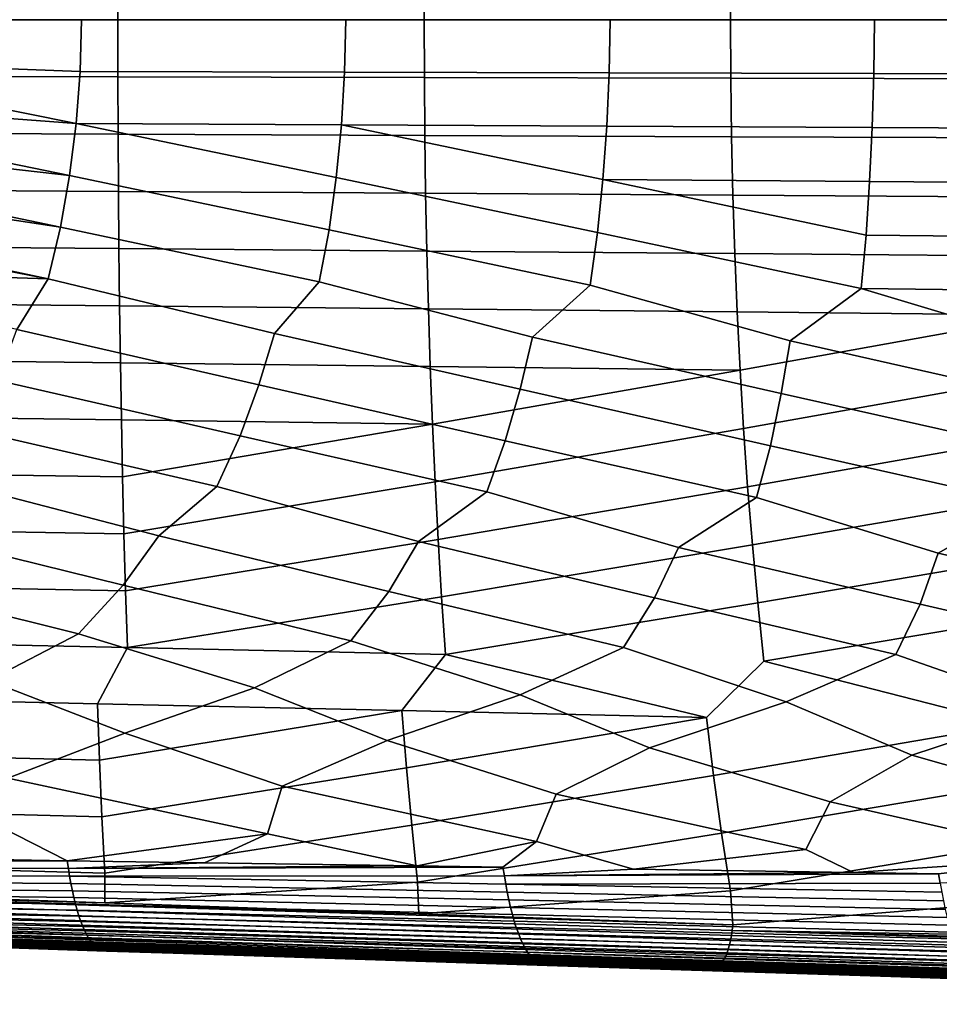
# Model space of a CAD drawing. Header units: metres. Extents: x -167 to 28, y -27 to 27.
# Tile 34 of 256: x -134 to -118, y -17 to 0. Entities that reach past the tile are written whole.
import ezdxf

# ---------------------------------------------------------------- set-up
doc = ezdxf.new("R2010")
doc.units = ezdxf.units.M
doc.layers.add('solid_12_065_021_XXX', color=7, linetype='CONTINUOUS')

msp = doc.modelspace()

# ---------------------------------------------------------------- linework, layer by layer
at = {"layer": 'solid_12_065_021_XXX'}
for points in [[(-116.455208, 1.044717, 117.732361), (-121.867134, 1.033528, 119.114769), (-121.872398, 0, 119.124283), (-116.462288, 0, 117.742882)], [(-132.690994, 1.011186, 121.879601), (-138.102921, 1.000033, 123.262009), (-138.102707, 0, 123.268478), (-132.692612, 0, 121.887077)], [(-127.279068, 1.022351, 120.497185), (-132.690994, 1.011186, 121.879601), (-132.692612, 0, 121.887077), (-127.282501, 0, 120.505676)], [(-121.867134, 1.033528, 119.114769), (-127.279068, 1.022351, 120.497185), (-127.282501, 0, 120.505676), (-121.872398, 0, 119.124283)], [(-138.102707, 0, 123.268478), (-138.102921, -1.000033, 123.262009), (-132.690994, -1.011186, 121.879601), (-132.692612, 0, 121.887077)], [(-133.331787, 0, 101.783577), (-133.357727, -0.918163, 101.804474), (-138.015976, -0.741084, 103.435623), (-137.997711, 0, 103.421814)], [(-128.665878, 0, 100.14534), (-128.686859, -0.929751, 100.16523), (-133.357727, -0.918163, 101.804474), (-133.331787, 0, 101.783577)], [(-123.999969, 0, 98.507103), (-124.015999, -0.941357, 98.525986), (-128.686859, -0.929751, 100.16523), (-128.665878, 0, 100.14534)], [(-119.334053, 0, 96.868866), (-119.345131, -0.952981, 96.886742), (-124.015999, -0.941357, 98.525986), (-123.999969, 0, 98.507103)], [(-114.668144, 0, 95.230629), (-114.674263, -0.964623, 95.247498), (-119.345131, -0.952981, 96.886742), (-119.334053, 0, 96.868866)], [(-132.692612, 0, 121.887077), (-132.690994, -1.011186, 121.879601), (-127.27906, -1.022351, 120.497185), (-127.282501, 0, 120.505676)], [(-127.282501, 0, 120.505676), (-127.27906, -1.022351, 120.497185), (-121.867134, -1.033528, 119.114769), (-121.872398, 0, 119.124283)], [(-121.872398, 0, 119.124283), (-121.867134, -1.033528, 119.114769), (-116.455208, -1.044717, 117.732361), (-116.462288, 0, 117.742882)], [(-133.4272, -1.836279, 101.864182), (-138.024994, -0.906422, 103.442451), (-138.015976, -0.741084, 103.435623), (-133.357727, -0.918163, 101.804474)], [(-138.102921, -1.000033, 123.262009), (-138.104019, -2.00075, 123.242714), (-132.687073, -2.022883, 121.857368), (-132.690994, -1.011186, 121.879601)], [(-133.4272, -1.836279, 101.864182), (-138.070892, -1.485073, 103.477165), (-138.024994, -0.906422, 103.442451)], [(-133.4272, -1.836279, 101.864182), (-133.357727, -0.918163, 101.804474), (-128.686859, -0.929751, 100.16523), (-128.742233, -1.859466, 100.222183)], [(-132.690994, -1.011186, 121.879601), (-132.687073, -2.022883, 121.857368), (-127.270134, -2.04504, 120.472023), (-127.27906, -1.022351, 120.497185)], [(-128.742233, -1.859466, 100.222183), (-128.686859, -0.929751, 100.16523), (-124.015999, -0.941357, 98.525986), (-124.057274, -1.88269, 98.580185)], [(-127.27906, -1.022351, 120.497185), (-127.270134, -2.04504, 120.472023), (-121.853195, -2.067222, 119.086678), (-121.867134, -1.033528, 119.114769)], [(-124.057274, -1.88269, 98.580185), (-124.015999, -0.941357, 98.525986), (-119.345131, -0.952981, 96.886742), (-119.372322, -1.905949, 96.938187)], [(-121.867134, -1.033528, 119.114769), (-121.853195, -2.067222, 119.086678), (-116.436249, -2.089426, 117.701332), (-116.455208, -1.044717, 117.732361)], [(-119.372322, -1.905949, 96.938187), (-119.345131, -0.952981, 96.886742), (-114.674263, -0.964623, 95.247498), (-114.687363, -1.929244, 95.296188)], [(-133.541504, -2.752463, 101.962921), (-138.106918, -1.813269, 103.504349), (-138.070892, -1.485073, 103.477165), (-133.4272, -1.836279, 101.864182)], [(-133.541504, -2.752463, 101.962921), (-138.163147, -2.228659, 103.546608), (-138.106918, -1.813269, 103.504349)], [(-128.961731, -3.712105, 100.448257), (-133.541504, -2.752463, 101.962921), (-133.4272, -1.836279, 101.864182), (-128.833298, -2.787242, 100.316437)], [(-128.833298, -2.787242, 100.316437), (-133.4272, -1.836279, 101.864182), (-128.742233, -1.859466, 100.222183)], [(-124.221039, -3.758538, 98.795525), (-128.833298, -2.787242, 100.316437), (-128.742233, -1.859466, 100.222183), (-124.125099, -2.822078, 98.669945)], [(-124.125099, -2.822078, 98.669945), (-128.742233, -1.859466, 100.222183), (-124.057274, -1.88269, 98.580185)], [(-124.125099, -2.822078, 98.669945), (-124.057274, -1.88269, 98.580185), (-119.372322, -1.905949, 96.938187), (-119.416893, -2.856967, 97.023453)], [(-119.416893, -2.856967, 97.023453), (-119.372322, -1.905949, 96.938187), (-114.687363, -1.929244, 95.296188), (-114.708694, -2.891909, 95.376953)], [(-138.104019, -2.00075, 123.242714), (-138.106049, -3.001045, 123.210609), (-132.680969, -3.034005, 121.820419), (-132.687073, -2.022883, 121.857368)], [(-132.687073, -2.022883, 121.857368), (-132.680969, -3.034005, 121.820419), (-127.255882, -3.067002, 120.430222), (-127.270134, -2.04504, 120.472023)], [(-127.270134, -2.04504, 120.472023), (-127.255882, -3.067002, 120.430222), (-121.830803, -3.100034, 119.040031), (-121.853195, -2.067222, 119.086678)], [(-121.853195, -2.067222, 119.086678), (-121.830803, -3.100034, 119.040031), (-116.405716, -3.133102, 117.649849), (-116.436249, -2.089426, 117.701332)], [(-133.702438, -3.665748, 102.100983), (-138.244919, -2.718154, 103.607758), (-138.163147, -2.228659, 103.546608), (-133.541504, -2.752463, 101.962921)], [(-133.702438, -3.665748, 102.100983), (-138.293365, -2.968464, 103.643814), (-138.244919, -2.718154, 103.607758)], [(-129.134369, -4.633021, 100.619637), (-133.702438, -3.665748, 102.100983), (-133.541504, -2.752463, 101.962921), (-128.961731, -3.712105, 100.448257)], [(-124.351181, -4.691035, 98.958702), (-128.961731, -3.712105, 100.448257), (-128.833298, -2.787242, 100.316437), (-124.221039, -3.758538, 98.795525)], [(-119.567993, -4.749143, 97.29776), (-124.221039, -3.758538, 98.795525), (-124.125099, -2.822078, 98.669945), (-119.480339, -3.805044, 97.142792)], [(-119.480339, -3.805044, 97.142792), (-124.125099, -2.822078, 98.669945), (-119.416893, -2.856967, 97.023453)], [(-119.480339, -3.805044, 97.142792), (-119.416893, -2.856967, 97.023453), (-114.708694, -2.891909, 95.376953), (-114.739647, -3.851622, 95.490051)], [(-133.917572, -4.575104, 102.280571), (-138.441025, -3.619828, 103.752998), (-138.293365, -2.968464, 103.643814), (-133.702438, -3.665748, 102.100983)], [(-138.106049, -3.001045, 123.210609), (-138.108719, -4.000815, 123.165619), (-132.672073, -4.044481, 121.768578), (-132.680969, -3.034005, 121.820419)], [(-132.680969, -3.034005, 121.820419), (-132.672073, -4.044481, 121.768578), (-127.23542, -4.088197, 120.371536), (-127.255882, -3.067002, 120.430222)], [(-127.255882, -3.067002, 120.430222), (-127.23542, -4.088197, 120.371536), (-121.798775, -4.131961, 118.974503), (-121.830803, -3.100034, 119.040031)], [(-121.830803, -3.100034, 119.040031), (-121.798775, -4.131961, 118.974503), (-116.362122, -4.175771, 117.577477), (-116.405716, -3.133102, 117.649849)], [(-133.917572, -4.575104, 102.280571), (-138.461731, -3.701278, 103.768227), (-138.441025, -3.619828, 103.752998)], [(-138.529465, -3.891355, 103.812119), (-138.461731, -3.701278, 103.768227), (-133.917572, -4.575104, 102.280571), (-138.668365, -4.423964, 103.919014)], [(-129.923447, -5.540798, 101.027824), (-133.917572, -4.575104, 102.280571), (-133.702438, -3.665748, 102.100983), (-129.134369, -4.633021, 100.619637)], [(-125.371849, -5.606261, 99.454948), (-129.134369, -4.633021, 100.619637), (-128.961731, -3.712105, 100.448257), (-124.351181, -4.691035, 98.958702)], [(-120.820244, -5.671827, 97.882057), (-124.351181, -4.691035, 98.958702), (-124.221039, -3.758538, 98.795525), (-119.567993, -4.749143, 97.29776)], [(-119.567993, -4.749143, 97.29776), (-119.480339, -3.805044, 97.142792), (-114.739647, -3.851622, 95.490051), (-114.784805, -4.807342, 95.636803)], [(-138.108719, -4.000815, 123.165619), (-138.111801, -4.999956, 123.107681), (-132.659943, -5.054242, 121.701706), (-132.672073, -4.044481, 121.768578)], [(-132.672073, -4.044481, 121.768578), (-132.659943, -5.054242, 121.701706), (-127.208076, -5.10859, 120.295746), (-127.23542, -4.088197, 120.371536)], [(-127.23542, -4.088197, 120.371536), (-127.208076, -5.10859, 120.295746), (-121.756203, -5.162999, 118.889793), (-121.798775, -4.131961, 118.974503)], [(-121.798775, -4.131961, 118.974503), (-121.756203, -5.162999, 118.889793), (-116.304329, -5.217467, 117.483849), (-116.362122, -4.175771, 117.577477)], [(-134.475067, -5.475441, 102.600693), (-138.698349, -4.517962, 103.940727), (-138.668365, -4.423964, 103.919014), (-133.917572, -4.575104, 102.280571)], [(-130.198914, -6.449479, 101.280563), (-134.475067, -5.475441, 102.600693), (-133.917572, -4.575104, 102.280571), (-129.923447, -5.540798, 101.027824)], [(-125.587967, -6.525775, 99.696259), (-129.923447, -5.540798, 101.027824), (-129.134369, -4.633021, 100.619637), (-125.371849, -5.606261, 99.454948)], [(-120.97702, -6.602195, 98.111946), (-125.371849, -5.606261, 99.454948), (-124.351181, -4.691035, 98.958702), (-120.820244, -5.671827, 97.882057)], [(-116.366089, -6.678736, 96.527626), (-120.820244, -5.671827, 97.882057), (-119.567993, -4.749143, 97.29776), (-116.268654, -5.737493, 96.309158)], [(-116.268654, -5.737493, 96.309158), (-119.567993, -4.749143, 97.29776), (-114.784805, -4.807342, 95.636803)], [(-138.111801, -4.999956, 123.107681), (-138.115631, -5.998359, 123.036873), (-132.645248, -6.063205, 121.619957), (-132.659943, -5.054242, 121.701706)], [(-132.659943, -5.054242, 121.701706), (-132.645248, -6.063205, 121.619957), (-127.174858, -6.128127, 120.203056), (-127.208076, -5.10859, 120.295746)], [(-127.208076, -5.10859, 120.295746), (-127.174858, -6.128127, 120.203056), (-121.70446, -6.193123, 118.786163), (-121.756203, -5.162999, 118.889793)], [(-116.304329, -5.217467, 117.483849), (-121.756203, -5.162999, 118.889793), (-121.70446, -6.193123, 118.786163)], [(-116.304329, -5.217467, 117.483849), (-121.70446, -6.193123, 118.786163), (-121.643188, -7.222321, 118.663437), (-116.234062, -6.258192, 117.369293)], [(-130.530319, -7.351216, 101.57486), (-134.809875, -6.373309, 102.864845), (-134.475067, -5.475441, 102.600693), (-130.198914, -6.449479, 101.280563)], [(-125.849487, -7.438296, 99.977127), (-130.198914, -6.449479, 101.280563), (-129.923447, -5.540798, 101.027824), (-125.587967, -6.525775, 99.696259)], [(-121.168671, -7.525524, 98.379379), (-125.587967, -6.525775, 99.696259), (-125.371849, -5.606261, 99.454948), (-120.97702, -6.602195, 98.111946)], [(-116.487869, -7.612893, 96.781609), (-120.97702, -6.602195, 98.111946), (-120.820244, -5.671827, 97.882057), (-116.366089, -6.678736, 96.527626)], [(-138.115631, -5.998359, 123.036873), (-138.120132, -6.995918, 122.953148), (-132.627823, -7.071296, 121.523224), (-132.645248, -6.063205, 121.619957)], [(-132.645248, -6.063205, 121.619957), (-132.627823, -7.071296, 121.523224), (-127.135506, -7.146764, 120.093323), (-127.174858, -6.128127, 120.203056)], [(-121.70446, -6.193123, 118.786163), (-127.174858, -6.128127, 120.203056), (-127.135506, -7.146764, 120.093323)], [(-121.70446, -6.193123, 118.786163), (-127.135506, -7.146764, 120.093323), (-127.089684, -8.164458, 119.96637), (-121.643188, -7.222321, 118.663437)], [(-116.234062, -6.258192, 117.369293), (-121.643188, -7.222321, 118.663437), (-121.571938, -8.250581, 118.521355), (-116.150871, -7.297964, 117.233566)], [(-130.940948, -8.244648, 101.917755), (-135.211151, -7.264286, 103.172569), (-134.809875, -6.373309, 102.864845), (-130.530319, -7.351216, 101.57486)], [(-126.178009, -8.342467, 100.304115), (-130.530319, -7.351216, 101.57486), (-130.198914, -6.449479, 101.280563), (-125.849487, -7.438296, 99.977127)], [(-121.415085, -8.440459, 98.690445), (-125.849487, -7.438296, 99.977127), (-125.587967, -6.525775, 99.696259), (-121.168671, -7.525524, 98.379379)], [(-116.652168, -8.538618, 97.076752), (-121.168671, -7.525524, 98.379379), (-120.97702, -6.602195, 98.111946), (-116.487869, -7.612893, 96.781609)], [(-138.120132, -6.995918, 122.953148), (-138.125153, -7.992527, 122.856461), (-132.607422, -8.07844, 121.411407), (-132.627823, -7.071296, 121.523224)], [(-127.135506, -7.146764, 120.093323), (-132.627823, -7.071296, 121.523224), (-132.607422, -8.07844, 121.411407)], [(-131.968781, -9.116837, 102.488831), (-135.703903, -8.147005, 103.531372), (-135.211151, -7.264286, 103.172569), (-130.940948, -8.244648, 101.917755)], [(-127.135506, -7.146764, 120.093323), (-132.607422, -8.07844, 121.411407), (-132.582779, -9.08465, 121.284081), (-127.089684, -8.164458, 119.96637)], [(-121.643188, -7.222321, 118.663437), (-127.089684, -8.164458, 119.96637), (-127.035461, -9.181299, 119.821571), (-121.571938, -8.250581, 118.521355)], [(-116.150871, -7.297964, 117.233566), (-121.571938, -8.250581, 118.521355), (-121.488152, -9.278069, 118.359085), (-116.054192, -8.336804, 117.076363)], [(-127.381569, -9.219259, 100.947678), (-130.940948, -8.244648, 101.917755), (-130.530319, -7.351216, 101.57486), (-126.178009, -8.342467, 100.304115)], [(-122.794365, -9.321862, 99.406494), (-126.178009, -8.342467, 100.304115), (-125.849487, -7.438296, 99.977127), (-121.415085, -8.440459, 98.690445)], [(-118.207176, -9.42464, 97.86528), (-121.415085, -8.440459, 98.690445), (-121.168671, -7.525524, 98.379379), (-116.652168, -8.538618, 97.076752)], [(-138.125153, -7.992527, 122.856461), (-138.130081, -8.988125, 122.74662), (-132.582779, -9.08465, 121.284081), (-132.607422, -8.07844, 121.411407)], [(-132.595352, -9.98872, 102.94268), (-136.556015, -9.014598, 104.029945), (-135.703903, -8.147005, 103.531372), (-131.968781, -9.116837, 102.488831)], [(-127.089684, -8.164458, 119.96637), (-132.582779, -9.08465, 121.284081), (-132.554337, -10.089643, 121.141312), (-127.035461, -9.181299, 119.821571)], [(-127.904594, -10.101162, 101.381271), (-131.968781, -9.116837, 102.488831), (-130.940948, -8.244648, 101.917755), (-127.381569, -9.219259, 100.947678)], [(-123.213852, -10.213813, 99.819817), (-127.381569, -9.219259, 100.947678), (-126.178009, -8.342467, 100.304115), (-122.794365, -9.321862, 99.406494)], [(-121.571938, -8.250581, 118.521355), (-127.035461, -9.181299, 119.821571), (-126.973526, -10.196926, 119.659012), (-121.488152, -9.278069, 118.359085)], [(-116.054192, -8.336804, 117.076363), (-121.488152, -9.278069, 118.359085), (-121.392723, -10.304347, 118.176743), (-115.940826, -9.374957, 116.896629)], [(-118.523125, -10.326667, 98.258324), (-122.794365, -9.321862, 99.406494), (-121.415085, -8.440459, 98.690445), (-118.207176, -9.42464, 97.86528)], [(-113.832413, -10.439719, 96.696808), (-118.207176, -9.42464, 97.86528), (-116.652168, -8.538618, 97.076752), (-113.619995, -9.527588, 96.324051)], [(-138.130081, -8.988125, 122.74662), (-138.135132, -9.982501, 122.62365), (-132.554337, -10.089643, 121.141312), (-132.582779, -9.08465, 121.284081)], [(-133.385345, -10.847661, 103.468231), (-137.286133, -9.876492, 104.504059), (-136.556015, -9.014598, 104.029945), (-132.595352, -9.98872, 102.94268)], [(-128.574402, -10.970093, 101.882965), (-132.595352, -9.98872, 102.94268), (-131.968781, -9.116837, 102.488831), (-127.904594, -10.101162, 101.381271)], [(-132.521805, -11.093554, 120.982903), (-126.973526, -10.196926, 119.659012), (-127.035461, -9.181299, 119.821571), (-132.554337, -10.089643, 121.141312)], [(-123.763481, -11.092767, 100.297653), (-127.904594, -10.101162, 101.381271), (-127.381569, -9.219259, 100.947678), (-123.213852, -10.213813, 99.819817)], [(-126.903465, -11.211615, 119.478386), (-121.392723, -10.304347, 118.176743), (-121.488152, -9.278069, 118.359085), (-126.973526, -10.196926, 119.659012)], [(-118.952583, -11.215676, 98.712296), (-123.213852, -10.213813, 99.819817), (-122.794365, -9.321862, 99.406494), (-118.523125, -10.326667, 98.258324)], [(-121.28511, -11.329834, 117.973907), (-115.811905, -10.411903, 116.694504), (-115.940826, -9.374957, 116.896629), (-121.392723, -10.304347, 118.176743)], [(-114.141701, -11.338817, 97.126907), (-118.523125, -10.326667, 98.258324), (-118.207176, -9.42464, 97.86528), (-113.832413, -10.439719, 96.696808)], [(-134.973984, -11.675848, 104.269852), (-138.196304, -10.725477, 105.053444), (-137.286133, -9.876492, 104.504059), (-133.385345, -10.847661, 103.468231)], [(-132.521805, -11.093554, 120.982903), (-132.554337, -10.089643, 121.141312), (-138.135132, -9.982501, 122.62365), (-138.140152, -10.975656, 122.487465)], [(-130.280045, -11.801361, 102.740097), (-133.385345, -10.847661, 103.468231), (-132.595352, -9.98872, 102.94268), (-128.574402, -10.970093, 101.882965)], [(-132.521805, -11.093554, 120.982903), (-126.903465, -11.211615, 119.478386), (-126.973526, -10.196926, 119.659012)], [(-125.586121, -11.927128, 101.210281), (-128.574402, -10.970093, 101.882965), (-127.904594, -10.101162, 101.381271), (-123.763481, -11.092767, 100.297653)], [(-120.892227, -12.053142, 99.68042), (-123.763481, -11.092767, 100.297653), (-123.213852, -10.213813, 99.819817), (-118.952583, -11.215676, 98.712296)], [(-122.296516, -12.328554, 118.055984), (-121.28511, -11.329834, 117.973907), (-121.392723, -10.304347, 118.176743), (-126.903465, -11.211615, 119.478386)], [(-116.919357, -12.451391, 116.603256), (-115.666748, -11.448208, 116.469467), (-115.811905, -10.411903, 116.694504), (-121.28511, -11.329834, 117.973907)], [(-116.198349, -12.179399, 98.150513), (-118.952583, -11.215676, 98.712296), (-118.523125, -10.326667, 98.258324), (-114.141701, -11.338817, 97.126907)], [(-132.564423, -12.60408, 103.792542), (-134.973984, -11.675848, 104.269852), (-133.385345, -10.847661, 103.468231), (-130.280045, -11.801361, 102.740097)], [(-138.427948, -11.961018, 122.414429), (-133.050812, -12.083364, 120.961563), (-132.521805, -11.093554, 120.982903), (-138.140152, -10.975656, 122.487465)], [(-133.050812, -12.083364, 120.961563), (-127.673668, -12.205877, 119.508751), (-126.903465, -11.211615, 119.478386), (-132.521805, -11.093554, 120.982903)], [(-127.932701, -12.733261, 102.30085), (-130.280045, -11.801361, 102.740097), (-128.574402, -10.970093, 101.882965), (-125.586121, -11.927128, 101.210281)], [(-123.30101, -12.862708, 100.809097), (-125.586121, -11.927128, 101.210281), (-123.763481, -11.092767, 100.297653), (-120.892227, -12.053142, 99.68042)], [(-127.673668, -12.205877, 119.508751), (-122.296516, -12.328554, 118.055984), (-126.903465, -11.211615, 119.478386)], [(-118.669334, -12.992414, 99.317291), (-120.892227, -12.053142, 99.68042), (-118.952583, -11.215676, 98.712296), (-116.198349, -12.179399, 98.150513)], [(-122.170959, -13.35, 117.816185), (-116.919357, -12.451391, 116.603256), (-121.28511, -11.329834, 117.973907), (-122.296516, -12.328554, 118.055984)], [(-134.63063, -13.40009, 104.778198), (-137.196182, -12.47517, 105.284172), (-134.973984, -11.675848, 104.269852), (-132.564423, -12.60408, 103.792542)], [(-129.791321, -13.539408, 103.23941), (-132.564423, -12.60408, 103.792542), (-130.280045, -11.801361, 102.740097), (-127.932701, -12.733261, 102.30085)], [(-133.013351, -13.083685, 120.773903), (-133.050812, -12.083364, 120.961563), (-138.427948, -11.961018, 122.414429), (-138.434525, -12.950809, 122.252838)], [(-124.952057, -13.679042, 101.700546), (-127.932701, -12.733261, 102.30085), (-125.586121, -11.927128, 101.210281), (-123.30101, -12.862708, 100.809097)], [(-133.013351, -13.083685, 120.773903), (-127.673668, -12.205877, 119.508751), (-133.050812, -12.083364, 120.961563)], [(-120.112823, -13.818984, 100.161613), (-123.30101, -12.862708, 100.809097), (-120.892227, -12.053142, 99.68042), (-118.669334, -12.992414, 99.317291)], [(-132.970581, -14.082664, 120.570038), (-127.592155, -13.21675, 119.295013), (-127.673668, -12.205877, 119.508751), (-133.013351, -13.083685, 120.773903)], [(-127.592155, -13.21675, 119.295013), (-122.296516, -12.328554, 118.055984), (-127.673668, -12.205877, 119.508751)], [(-127.500694, -14.226501, 119.062363), (-122.170959, -13.35, 117.816185), (-122.296516, -12.328554, 118.055984), (-127.592155, -13.21675, 119.295013)], [(-115.273613, -13.959229, 98.622627), (-118.669334, -12.992414, 99.317291), (-116.198349, -12.179399, 98.150513), (-114.037689, -13.122375, 97.825439)], [(-122.030792, -14.370547, 117.554741), (-116.749748, -13.483434, 116.337395), (-116.919357, -12.451391, 116.603256), (-122.170959, -13.35, 117.816185)], [(-130.050079, -14.38033, 103.68145), (-134.63063, -13.40009, 104.778198), (-132.564423, -12.60408, 103.792542), (-129.791321, -13.539408, 103.23941)], [(-125.297791, -14.520844, 102.190651), (-129.791321, -13.539408, 103.23941), (-127.932701, -12.733261, 102.30085), (-124.952057, -13.679042, 101.700546)], [(-120.54554, -14.661678, 100.699783), (-124.952057, -13.679042, 101.700546), (-123.30101, -12.862708, 100.809097), (-120.112823, -13.818984, 100.161613)], [(-132.970581, -14.082664, 120.570038), (-133.013351, -13.083685, 120.773903), (-138.434525, -12.950809, 122.252838), (-138.44046, -13.939044, 122.077774)], [(-115.793312, -14.802829, 99.208839), (-120.112823, -13.818984, 100.161613), (-118.669334, -12.992414, 99.317291), (-115.273613, -13.959229, 98.622627)], [(-132.921722, -15.080259, 120.349594), (-127.500694, -14.226501, 119.062363), (-127.592155, -13.21675, 119.295013), (-132.970581, -14.082664, 120.570038)], [(-127.398064, -15.235132, 118.810204), (-122.030792, -14.370547, 117.554741), (-122.170959, -13.35, 117.816185), (-127.500694, -14.226501, 119.062363)], [(-133.587112, -14.857236, 105.041496), (-134.802414, -14.240146, 105.172165), (-134.63063, -13.40009, 104.778198), (-130.050079, -14.38033, 103.68145)], [(-127.407166, -14.949109, 103.078331), (-130.050079, -14.38033, 103.68145), (-129.791321, -13.539408, 103.23941), (-125.297791, -14.520844, 102.190651)], [(-121.874405, -15.390244, 117.270882), (-116.560883, -14.5148, 116.047173), (-116.749748, -13.483434, 116.337395), (-122.030792, -14.370547, 117.554741)], [(-123.587868, -15.007101, 101.862648), (-125.297791, -14.520844, 102.190651), (-124.952057, -13.679042, 101.700546), (-120.54554, -14.661678, 100.699783)], [(-119.699669, -15.06703, 100.623215), (-120.54554, -14.661678, 100.699783), (-120.112823, -13.818984, 100.161613), (-115.793312, -14.802829, 99.208839)], [(-132.921722, -15.080259, 120.349594), (-132.970581, -14.082664, 120.570038), (-138.44046, -13.939044, 122.077774), (-138.445358, -14.925632, 121.889053)], [(-133.587112, -14.857236, 105.041496), (-134.846588, -14.83882, 105.440979), (-134.802414, -14.240146, 105.172165)], [(-132.917221, -15.603515, 120.233604), (-127.398064, -15.235132, 118.810204), (-127.500694, -14.226501, 119.062363), (-132.921722, -15.080259, 120.349594)], [(-131.158493, -14.893047, 104.270592), (-133.587112, -14.857236, 105.041496), (-130.050079, -14.38033, 103.68145)], [(-127.407166, -14.949109, 103.078331), (-131.158493, -14.893047, 104.270592), (-130.050079, -14.38033, 103.68145)], [(-127.377663, -15.797687, 118.672272), (-121.874405, -15.390244, 117.270882), (-122.030792, -14.370547, 117.554741), (-127.398064, -15.235132, 118.810204)], [(-125.895592, -14.971951, 102.597412), (-127.407166, -14.949109, 103.078331), (-125.297791, -14.520844, 102.190651)], [(-125.865128, -15.123779, 102.665482), (-125.895592, -14.971951, 102.597412), (-125.297791, -14.520844, 102.190651), (-123.587868, -15.007101, 101.862648)], [(-121.833244, -15.991834, 117.108673), (-116.350731, -15.545588, 115.731613), (-116.560883, -14.5148, 116.047173), (-121.874405, -15.390244, 117.270882)], [(-119.699669, -15.06703, 100.623215), (-123.587868, -15.007101, 101.862648), (-120.54554, -14.661678, 100.699783)], [(-141.261093, -14.867053, 107.525101), (-134.846588, -14.83882, 105.440979), (-133.587112, -14.857236, 105.041496)], [(-141.244797, -14.983753, 107.579788), (-141.261093, -14.867053, 107.525101), (-133.587112, -14.857236, 105.041496), (-133.561462, -14.996684, 105.099846)], [(-132.917221, -15.603515, 120.233604), (-132.921722, -15.080259, 120.349594), (-138.445358, -14.925632, 121.889053), (-138.456985, -15.409177, 121.794052)], [(-133.561462, -14.996684, 105.099846), (-133.587112, -14.857236, 105.041496), (-131.158493, -14.893047, 104.270592)], [(-133.561462, -14.996684, 105.099846), (-131.158493, -14.893047, 104.270592), (-127.407166, -14.949109, 103.078331)], [(-133.561462, -14.996684, 105.099846), (-127.407166, -14.949109, 103.078331), (-125.895592, -14.971951, 102.597412)], [(-118.203598, -15.090307, 100.145828), (-119.699669, -15.06703, 100.623215), (-115.793312, -14.802829, 99.208839)], [(-118.171066, -15.254471, 100.225296), (-118.203598, -15.090307, 100.145828), (-115.793312, -14.802829, 99.208839), (-115.748299, -15.128752, 99.361778)], [(-133.561462, -14.996684, 105.099846), (-133.540924, -15.131663, 105.168137), (-141.226746, -15.097008, 107.640839), (-141.244797, -14.983753, 107.579788)], [(-133.540924, -15.131663, 105.168137), (-133.518326, -15.262262, 105.243935), (-141.207031, -15.206472, 107.708008), (-141.226746, -15.097008, 107.640839)], [(-133.540924, -15.131663, 105.168137), (-133.561462, -14.996684, 105.099846), (-125.895592, -14.971951, 102.597412), (-125.865128, -15.123779, 102.665482)], [(-125.865128, -15.123779, 102.665482), (-125.841087, -15.271224, 102.74469), (-133.540924, -15.131663, 105.168137)], [(-125.814888, -15.41374, 102.831871), (-133.518326, -15.262262, 105.243935), (-133.540924, -15.131663, 105.168137), (-125.841087, -15.271224, 102.74469)], [(-125.865128, -15.123779, 102.665482), (-123.587868, -15.007101, 101.862648), (-119.699669, -15.06703, 100.623215)], [(-125.865128, -15.123779, 102.665482), (-119.699669, -15.06703, 100.623215), (-118.203598, -15.090307, 100.145828)], [(-125.841087, -15.271224, 102.74469), (-125.865128, -15.123779, 102.665482), (-118.203598, -15.090307, 100.145828), (-118.171066, -15.254471, 100.225296)], [(-133.518326, -15.262262, 105.243935), (-133.49379, -15.388058, 105.32692), (-141.185715, -15.311803, 107.781052), (-141.207031, -15.206472, 107.708008)], [(-125.786621, -15.550877, 102.926704), (-133.49379, -15.388058, 105.32692), (-133.518326, -15.262262, 105.243935), (-125.814888, -15.41374, 102.831871)], [(-132.917221, -15.603515, 120.233604), (-127.377663, -15.797687, 118.672272), (-127.398064, -15.235132, 118.810204)], [(-118.171066, -15.254471, 100.225296), (-118.143341, -15.414117, 100.315926), (-125.841087, -15.271224, 102.74469)], [(-118.11335, -15.568275, 100.41497), (-125.814888, -15.41374, 102.831871), (-125.841087, -15.271224, 102.74469), (-118.143341, -15.414117, 100.315926)], [(-144.034958, -15.505948, 123.252312), (-121.857895, -16.178619, 117.044266), (-121.844452, -16.087427, 117.081467), (-144.019409, -15.413245, 123.29686)], [(-144.019409, -15.413245, 123.29686), (-121.844452, -16.087427, 117.081467), (-121.833244, -15.991834, 117.108673), (-144.006714, -15.31573, 123.330765)], [(-144.006714, -15.31573, 123.330765), (-121.833244, -15.991834, 117.108673), (-127.377663, -15.797687, 118.672272)], [(-144.006714, -15.31573, 123.330765), (-127.377663, -15.797687, 118.672272), (-132.917221, -15.603515, 120.233604)], [(-144.006714, -15.31573, 123.330765), (-132.917221, -15.603515, 120.233604), (-138.456985, -15.409177, 121.794052)], [(-133.49379, -15.388058, 105.32692), (-133.467377, -15.508626, 105.416794), (-141.162872, -15.412656, 107.859703), (-141.185715, -15.311803, 107.781052)], [(-133.467377, -15.508626, 105.416794), (-133.439209, -15.62354, 105.513245), (-141.13858, -15.508686, 107.943726), (-141.162872, -15.412656, 107.859703)], [(-125.756393, -15.682188, 103.028854), (-133.467377, -15.508626, 105.416794), (-133.49379, -15.388058, 105.32692), (-125.786621, -15.550877, 102.926704)], [(-127.377663, -15.797687, 118.672272), (-121.833244, -15.991834, 117.108673), (-121.874405, -15.390244, 117.270882)], [(-118.0812, -15.716478, 100.522087), (-125.786621, -15.550877, 102.926704), (-125.814888, -15.41374, 102.831871), (-118.11335, -15.568275, 100.41497)], [(-144.073669, -15.672045, 123.133781), (-121.892136, -16.345238, 116.941948), (-121.873856, -16.264908, 116.997566), (-144.053131, -15.5926, 123.197708)], [(-144.053131, -15.5926, 123.197708), (-121.873856, -16.264908, 116.997566), (-121.857895, -16.178619, 117.044266), (-144.034958, -15.505948, 123.252312)], [(-133.439209, -15.62354, 105.513245), (-133.409363, -15.732378, 105.615952), (-141.112915, -15.59955, 108.03286), (-141.13858, -15.508686, 107.943726)], [(-133.409363, -15.732378, 105.615952), (-133.377914, -15.834713, 105.724617), (-141.085938, -15.684904, 108.126846), (-141.112915, -15.59955, 108.03286)], [(-125.724297, -15.807223, 103.138), (-133.439209, -15.62354, 105.513245), (-133.467377, -15.508626, 105.416794), (-125.756393, -15.682188, 103.028854)], [(-125.69043, -15.925535, 103.253822), (-133.409363, -15.732378, 105.615952), (-133.439209, -15.62354, 105.513245), (-125.724297, -15.807223, 103.138)], [(-118.046997, -15.858253, 100.63694), (-125.756393, -15.682188, 103.028854), (-125.786621, -15.550877, 102.926704), (-118.0812, -15.716478, 100.522087)], [(-121.844452, -16.087427, 117.081467), (-116.299049, -16.185396, 115.547119), (-116.350731, -15.545588, 115.731613), (-121.833244, -15.991834, 117.108673)], [(-144.120804, -15.805176, 122.981499), (-144.146744, -15.857084, 122.895172), (-121.983604, -16.588718, 116.645218), (-121.958527, -16.541117, 116.728806)], [(-144.120804, -15.805176, 122.981499), (-121.934731, -16.48419, 116.80674), (-121.912506, -16.418631, 116.878075), (-144.096329, -15.74322, 123.061386)], [(-144.120804, -15.805176, 122.981499), (-121.958527, -16.541117, 116.728806), (-121.934731, -16.48419, 116.80674)], [(-144.096329, -15.74322, 123.061386), (-121.912506, -16.418631, 116.878075), (-121.892136, -16.345238, 116.941948), (-144.073669, -15.672045, 123.133781)], [(-133.377914, -15.834713, 105.724617), (-133.344986, -15.930122, 105.838921), (-141.057739, -15.764402, 108.225456), (-141.085938, -15.684904, 108.126846)], [(-133.344986, -15.930122, 105.838921), (-133.310654, -16.018187, 105.958557), (-141.028381, -15.837719, 108.3284), (-141.057739, -15.764402, 108.225456)], [(-125.654892, -16.036676, 103.375977), (-133.377914, -15.834713, 105.724617), (-133.409363, -15.732378, 105.615952), (-125.69043, -15.925535, 103.253822)], [(-118.010834, -15.993133, 100.759171), (-125.724297, -15.807223, 103.138), (-125.756393, -15.682188, 103.028854), (-118.046997, -15.858253, 100.63694)], [(-117.972816, -16.120646, 100.888443), (-125.69043, -15.925535, 103.253822), (-125.724297, -15.807223, 103.138), (-118.010834, -15.993133, 100.759171)], [(-144.229935, -15.946314, 122.609451), (-144.258209, -15.952568, 122.509544), (-140.188477, -16.085388, 121.366035), (-122.063446, -16.670361, 116.371056)], [(-144.201675, -15.928127, 122.707893), (-144.229935, -15.946314, 122.609451), (-122.063446, -16.670361, 116.371056), (-122.036385, -16.653736, 116.465248)], [(-144.173828, -15.898252, 122.803558), (-144.201675, -15.928127, 122.707893), (-122.036385, -16.653736, 116.465248), (-122.009666, -16.626411, 116.557007)], [(-144.146744, -15.857084, 122.895172), (-144.173828, -15.898252, 122.803558), (-122.009666, -16.626411, 116.557007), (-121.983604, -16.588718, 116.645218)], [(-133.310654, -16.018187, 105.958557), (-133.275024, -16.098612, 106.083122), (-140.997971, -15.904655, 108.435349), (-141.028381, -15.837719, 108.3284)], [(-133.275024, -16.098612, 106.083122), (-133.238235, -16.171232, 106.212128), (-140.966614, -15.965076, 108.545891), (-140.997971, -15.904655, 108.435349)], [(-133.238235, -16.171232, 106.212128), (-133.200455, -16.23588, 106.345093), (-140.934418, -16.018852, 108.659637), (-140.966614, -15.965076, 108.545891)], [(-125.617775, -16.140196, 103.504143), (-133.344986, -15.930122, 105.838921), (-133.377914, -15.834713, 105.724617), (-125.654892, -16.036676, 103.375977)], [(-125.579185, -16.235666, 103.637978), (-133.310654, -16.018187, 105.958557), (-133.344986, -15.930122, 105.838921), (-125.617775, -16.140196, 103.504143)], [(-117.933052, -16.240322, 101.024422), (-125.654892, -16.036676, 103.375977), (-125.69043, -15.925535, 103.253822), (-117.972816, -16.120646, 100.888443)], [(-141.600235, -16.118252, 114.436195), (-141.87294, -16.119719, 113.549644), (-134.619766, -16.357355, 111.421814), (-134.370895, -16.355057, 112.32135)], [(-141.327362, -16.116787, 115.322655), (-141.600235, -16.118252, 114.436195), (-134.370895, -16.355057, 112.32135), (-134.121857, -16.352758, 113.220795)], [(-141.054993, -16.115303, 116.209221), (-141.327362, -16.116787, 115.322655), (-134.121857, -16.352758, 113.220795), (-133.873306, -16.350441, 114.120346)], [(-140.782822, -16.113813, 117.095795), (-141.054993, -16.115303, 116.209221), (-133.873306, -16.350441, 114.120346), (-133.624924, -16.348114, 115.019905)], [(-133.200455, -16.23588, 106.345093), (-133.161774, -16.292393, 106.481522), (-140.90152, -16.065847, 108.776192), (-140.934418, -16.018852, 108.659637)], [(-133.161774, -16.292393, 106.481522), (-133.122375, -16.340605, 106.620926), (-140.867996, -16.105928, 108.895149), (-140.90152, -16.065847, 108.776192)], [(-133.122375, -16.340605, 106.620926), (-133.082367, -16.380356, 106.762817), (-140.833984, -16.138966, 109.016129), (-140.867996, -16.105928, 108.895149)], [(-133.082367, -16.380356, 106.762817), (-133.041901, -16.411478, 106.906715), (-140.799576, -16.164822, 109.138725), (-140.833984, -16.138966, 109.016129)], [(-133.041901, -16.411478, 106.906715), (-133.001114, -16.433807, 107.052116), (-140.764908, -16.183367, 109.262543), (-140.799576, -16.164822, 109.138725)], [(-140.510452, -16.112328, 117.982269), (-140.782822, -16.113813, 117.095795), (-133.624924, -16.348114, 115.019905), (-133.376343, -16.345787, 115.919373)], [(-140.237885, -16.110846, 118.868637), (-140.510452, -16.112328, 117.982269), (-133.376343, -16.345787, 115.919373), (-133.127579, -16.343464, 116.818741)], [(-139.965118, -16.109369, 119.754913), (-140.237885, -16.110846, 118.868637), (-133.127579, -16.343464, 116.818741), (-132.878632, -16.341143, 117.718025)], [(-122.063446, -16.670361, 116.371056), (-140.188477, -16.085388, 121.366035), (-135.981583, -16.222691, 120.183472)], [(-132.878632, -16.341143, 117.718025), (-132.629501, -16.338821, 118.61721), (-139.692154, -16.107899, 120.641083), (-139.965118, -16.109369, 119.754913)], [(-139.692154, -16.107899, 120.641083), (-132.629501, -16.338821, 118.61721), (-135.981583, -16.222691, 120.183472)], [(-125.539246, -16.322832, 103.777031), (-133.275024, -16.098612, 106.083122), (-133.310654, -16.018187, 105.958557), (-125.579185, -16.235666, 103.637978)], [(-125.498108, -16.401516, 103.920784), (-133.238235, -16.171232, 106.212128), (-133.275024, -16.098612, 106.083122), (-125.539246, -16.322832, 103.777031)], [(-125.455925, -16.471546, 104.068718), (-133.200455, -16.23588, 106.345093), (-133.238235, -16.171232, 106.212128), (-125.498108, -16.401516, 103.920784)], [(-117.891632, -16.35169, 101.166756), (-125.617775, -16.140196, 103.504143), (-125.654892, -16.036676, 103.375977), (-117.933052, -16.240322, 101.024422)], [(-117.848686, -16.454334, 101.315071), (-125.579185, -16.235666, 103.637978), (-125.617775, -16.140196, 103.504143), (-117.891632, -16.35169, 101.166756)], [(-121.857895, -16.178619, 117.044266), (-99.664238, -16.862829, 110.811401), (-99.651649, -16.765732, 110.845299), (-121.844452, -16.087427, 117.081467)], [(-121.844452, -16.087427, 117.081467), (-99.651649, -16.765732, 110.845299), (-105.22084, -16.57202, 112.418907)], [(-121.844452, -16.087427, 117.081467), (-105.22084, -16.57202, 112.418907), (-110.759911, -16.378866, 113.983376)], [(-121.844452, -16.087427, 117.081467), (-110.759911, -16.378866, 113.983376), (-116.299049, -16.185396, 115.547119)], [(-133.001114, -16.433807, 107.052116), (-132.960144, -16.447182, 107.198547), (-140.730072, -16.194468, 109.387184), (-140.764908, -16.183367, 109.262543)], [(-132.960144, -16.447182, 107.198547), (-132.889771, -16.452396, 107.337166), (-134.954971, -16.385084, 107.912613), (-140.730072, -16.194468, 109.387184)], [(-132.889771, -16.452396, 107.337166), (-129.352646, -16.561344, 106.944031), (-135.116974, -16.361952, 109.62249), (-136.354218, -16.331835, 109.015228)], [(-134.954971, -16.385084, 107.912613), (-132.889771, -16.452396, 107.337166), (-136.354218, -16.331835, 109.015228)], [(-132.629501, -16.338821, 118.61721), (-131.635788, -16.364529, 118.961357), (-135.981583, -16.222691, 120.183472)], [(-122.063446, -16.670361, 116.371056), (-135.981583, -16.222691, 120.183472), (-131.635788, -16.364529, 118.961357)], [(-133.873306, -16.350441, 114.120346), (-134.121857, -16.352758, 113.220795), (-126.915802, -16.588739, 111.118698), (-126.692528, -16.585539, 112.031654)], [(-133.624924, -16.348114, 115.019905), (-133.873306, -16.350441, 114.120346), (-126.692528, -16.585539, 112.031654), (-126.469398, -16.582327, 112.944633)], [(-133.376343, -16.345787, 115.919373), (-133.624924, -16.348114, 115.019905), (-126.469398, -16.582327, 112.944633), (-126.246086, -16.579115, 113.857521)], [(-133.127579, -16.343464, 116.818741), (-133.376343, -16.345787, 115.919373), (-126.246086, -16.579115, 113.857521), (-126.022606, -16.575901, 114.770325)], [(-125.412834, -16.532749, 104.220322), (-133.161774, -16.292393, 106.481522), (-133.200455, -16.23588, 106.345093), (-125.455925, -16.471546, 104.068718)], [(-125.36898, -16.584951, 104.375069), (-133.122375, -16.340605, 106.620926), (-133.161774, -16.292393, 106.481522), (-125.412834, -16.532749, 104.220322)], [(-132.878632, -16.341143, 117.718025), (-133.127579, -16.343464, 116.818741), (-126.022606, -16.575901, 114.770325), (-125.798965, -16.572685, 115.683044)], [(-125.324509, -16.627977, 104.532455), (-133.082367, -16.380356, 106.762817), (-133.122375, -16.340605, 106.620926), (-125.36898, -16.584951, 104.375069)], [(-125.798965, -16.572685, 115.683044), (-125.575157, -16.569469, 116.595695), (-132.629501, -16.338821, 118.61721), (-132.878632, -16.341143, 117.718025)], [(-132.629501, -16.338821, 118.61721), (-125.575157, -16.569469, 116.595695), (-131.635788, -16.364529, 118.961357)], [(-117.804352, -16.548023, 101.468857), (-125.539246, -16.322832, 103.777031), (-125.579185, -16.235666, 103.637978), (-117.848686, -16.454334, 101.315071)], [(-117.758774, -16.632578, 101.627571), (-125.498108, -16.401516, 103.920784), (-125.539246, -16.322832, 103.777031), (-117.804352, -16.548023, 101.468857)], [(-99.698067, -17.041634, 110.712128), (-121.892136, -16.345238, 116.941948), (-121.912506, -16.418631, 116.878075), (-99.718666, -17.120815, 110.648209)], [(-99.67984, -16.955256, 110.766762), (-121.873856, -16.264908, 116.997566), (-121.892136, -16.345238, 116.941948), (-99.698067, -17.041634, 110.712128)], [(-99.664238, -16.862829, 110.811401), (-121.857895, -16.178619, 117.044266), (-121.873856, -16.264908, 116.997566), (-99.67984, -16.955256, 110.766762)], [(-134.868454, -16.359653, 110.522194), (-135.116974, -16.361952, 109.62249), (-127.809799, -16.601437, 107.466789), (-127.586533, -16.598267, 108.379883)], [(-127.809799, -16.601437, 107.466789), (-135.116974, -16.361952, 109.62249), (-129.352646, -16.561344, 106.944031)], [(-134.619766, -16.357355, 111.421814), (-134.868454, -16.359653, 110.522194), (-127.586533, -16.598267, 108.379883), (-127.363113, -16.595093, 109.2929)], [(-134.370895, -16.355057, 112.32135), (-134.619766, -16.357355, 111.421814), (-127.363113, -16.595093, 109.2929), (-127.139534, -16.591919, 110.205833)], [(-134.121857, -16.352758, 113.220795), (-134.370895, -16.355057, 112.32135), (-127.139534, -16.591919, 110.205833), (-126.915802, -16.588739, 111.118698)], [(-125.279579, -16.661657, 104.691956), (-133.041901, -16.411478, 106.906715), (-133.082367, -16.380356, 106.762817), (-125.324509, -16.627977, 104.532455)], [(-125.234322, -16.685818, 104.853065), (-133.001114, -16.433807, 107.052116), (-133.041901, -16.411478, 106.906715), (-125.279579, -16.661657, 104.691956)], [(-125.188889, -16.700281, 105.015259), (-132.960144, -16.447182, 107.198547), (-133.001114, -16.433807, 107.052116), (-125.234322, -16.685818, 104.853065)], [(-132.960144, -16.447182, 107.198547), (-125.107941, -16.706038, 105.168236), (-129.352646, -16.561344, 106.944031), (-128.615051, -16.591724, 106.145897)], [(-132.960144, -16.447182, 107.198547), (-128.615051, -16.591724, 106.145897), (-129.352646, -16.561344, 106.944031), (-132.889771, -16.452396, 107.337166)], [(-125.188889, -16.700281, 105.015259), (-125.107941, -16.706038, 105.168236), (-132.960144, -16.447182, 107.198547)], [(-125.575157, -16.569469, 116.595695), (-127.120323, -16.511909, 117.691071), (-131.635788, -16.364529, 118.961357)], [(-122.063446, -16.670361, 116.371056), (-131.635788, -16.364529, 118.961357), (-127.120323, -16.511909, 117.691071)], [(-125.575157, -16.569469, 116.595695), (-122.491478, -16.662994, 116.388428), (-127.120323, -16.511909, 117.691071)], [(-122.063446, -16.670361, 116.371056), (-127.120323, -16.511909, 117.691071), (-122.491478, -16.662994, 116.388428)], [(-117.712112, -16.707813, 101.79068), (-125.455925, -16.471546, 104.068718), (-125.498108, -16.401516, 103.920784), (-117.758774, -16.632578, 101.627571)], [(-117.664528, -16.773552, 101.957634), (-125.412834, -16.532749, 104.220322), (-125.455925, -16.471546, 104.068718), (-117.712112, -16.707813, 101.79068)], [(-99.741379, -17.191746, 110.575882), (-121.934731, -16.48419, 116.80674), (-121.958527, -16.541117, 116.728806), (-99.765892, -17.253481, 110.496086)], [(-99.718666, -17.120815, 110.648209), (-121.912506, -16.418631, 116.878075), (-121.934731, -16.48419, 116.80674), (-99.741379, -17.191746, 110.575882)], [(-122.565002, -16.788927, 104.45919), (-122.345818, -16.791019, 104.871254), (-127.809799, -16.601437, 107.466789), (-129.352646, -16.561344, 106.944031)], [(-125.107941, -16.706038, 105.168236), (-122.565002, -16.788927, 104.45919), (-129.352646, -16.561344, 106.944031)], [(-127.586533, -16.598267, 108.379883), (-127.809799, -16.601437, 107.466789), (-120.498306, -16.841055, 105.309784), (-120.30127, -16.836981, 106.236542)], [(-120.498306, -16.841055, 105.309784), (-127.809799, -16.601437, 107.466789), (-122.345818, -16.791019, 104.871254)], [(-127.363113, -16.595093, 109.2929), (-127.586533, -16.598267, 108.379883), (-120.30127, -16.836981, 106.236542), (-120.104103, -16.832901, 107.163239)], [(-127.139534, -16.591919, 110.205833), (-127.363113, -16.595093, 109.2929), (-120.104103, -16.832901, 107.163239), (-119.906799, -16.828815, 108.089867)], [(-126.915802, -16.588739, 111.118698), (-127.139534, -16.591919, 110.205833), (-119.906799, -16.828815, 108.089867), (-119.709358, -16.824722, 109.016434)], [(-126.692528, -16.585539, 112.031654), (-126.915802, -16.588739, 111.118698), (-119.709358, -16.824722, 109.016434), (-119.512352, -16.820608, 109.9431)], [(-126.469398, -16.582327, 112.944633), (-126.692528, -16.585539, 112.031654), (-119.512352, -16.820608, 109.9431), (-119.315483, -16.816479, 110.869774)], [(-126.246086, -16.579115, 113.857521), (-126.469398, -16.582327, 112.944633), (-119.315483, -16.816479, 110.869774), (-119.118446, -16.812347, 111.796379)], [(-126.022606, -16.575901, 114.770325), (-126.246086, -16.579115, 113.857521), (-119.118446, -16.812347, 111.796379), (-118.921265, -16.80821, 112.722916)], [(-125.798965, -16.572685, 115.683044), (-126.022606, -16.575901, 114.770325), (-118.921265, -16.80821, 112.722916), (-118.723938, -16.804071, 113.649376)], [(-118.723938, -16.804071, 113.649376), (-118.526474, -16.799929, 114.575775), (-125.575157, -16.569469, 116.595695), (-125.798965, -16.572685, 115.683044)], [(-125.575157, -16.569469, 116.595695), (-118.526474, -16.799929, 114.575775), (-122.491478, -16.662994, 116.388428)], [(-117.616165, -16.829607, 102.127899), (-125.36898, -16.584951, 104.375069), (-125.412834, -16.532749, 104.220322), (-117.664528, -16.773552, 101.957634)], [(-117.567184, -16.875801, 102.300934), (-125.324509, -16.627977, 104.532455), (-125.36898, -16.584951, 104.375069), (-117.616165, -16.829607, 102.127899)], [(-117.517731, -16.911951, 102.476196), (-125.279579, -16.661657, 104.691956), (-125.324509, -16.627977, 104.532455), (-117.567184, -16.875801, 102.300934)], [(-117.467964, -16.937876, 102.653145), (-125.234322, -16.685818, 104.853065), (-125.279579, -16.661657, 104.691956), (-117.517731, -16.911951, 102.476196)], [(-117.41803, -16.953392, 102.831238), (-125.188889, -16.700281, 105.015259), (-125.234322, -16.685818, 104.853065), (-117.467964, -16.937876, 102.653145)], [(-118.526474, -16.799929, 114.575775), (-122.09095, -16.676067, 116.275696), (-122.491478, -16.662994, 116.388428)], [(-122.063446, -16.670361, 116.371056), (-122.491478, -16.662994, 116.388428), (-122.09095, -16.676067, 116.275696)], [(-122.063446, -16.670361, 116.371056), (-122.09095, -16.676067, 116.275696), (-117.826691, -16.815256, 115.075172), (-99.875175, -17.394091, 110.124741)], [(-118.526474, -16.799929, 114.575775), (-117.826691, -16.815256, 115.075172), (-122.09095, -16.676067, 116.275696)], [(-99.846886, -17.375975, 110.222984), (-122.036385, -16.653736, 116.465248), (-122.063446, -16.670361, 116.371056), (-99.875175, -17.394091, 110.124741)], [(-99.819, -17.346212, 110.318459), (-122.009666, -16.626411, 116.557007), (-122.036385, -16.653736, 116.465248), (-99.846886, -17.375975, 110.222984)], [(-99.791878, -17.305199, 110.409897), (-121.983604, -16.588718, 116.645218), (-122.009666, -16.626411, 116.557007), (-99.819, -17.346212, 110.318459)], [(-99.765892, -17.253481, 110.496086), (-121.958527, -16.541117, 116.728806), (-121.983604, -16.588718, 116.645218), (-99.791878, -17.305199, 110.409897)], [(-117.41803, -16.953392, 102.831238), (-117.356674, -16.958698, 103.006699), (-122.565002, -16.788927, 104.45919), (-125.188889, -16.700281, 105.015259)], [(-125.188889, -16.700281, 105.015259), (-122.565002, -16.788927, 104.45919), (-125.107941, -16.706038, 105.168236)], [(-122.565002, -16.788927, 104.45919), (-117.356674, -16.958698, 103.006699), (-122.345818, -16.791019, 104.871254)], [(-116.785599, -16.977312, 102.847435), (-115.335938, -17.020788, 102.797546), (-120.498306, -16.841055, 105.309784), (-122.345818, -16.791019, 104.871254)], [(-117.356674, -16.958698, 103.006699), (-116.785599, -16.977312, 102.847435), (-122.345818, -16.791019, 104.871254)], [(-112.843842, -17.070738, 105.033188), (-120.30127, -16.836981, 106.236542), (-120.498306, -16.841055, 105.309784), (-113.014244, -17.075745, 104.092659)], [(-113.014244, -17.075745, 104.092659), (-120.498306, -16.841055, 105.309784), (-115.335938, -17.020788, 102.797546), (-113.184525, -17.08074, 103.152084)], [(-112.673332, -17.065725, 105.973663), (-120.104103, -16.832901, 107.163239), (-120.30127, -16.836981, 106.236542), (-112.843842, -17.070738, 105.033188)], [(-112.502708, -17.060703, 106.914085), (-119.906799, -16.828815, 108.089867), (-120.104103, -16.832901, 107.163239), (-112.673332, -17.065725, 105.973663)], [(-112.332497, -17.055656, 107.854607), (-119.709358, -16.824722, 109.016434), (-119.906799, -16.828815, 108.089867), (-112.502708, -17.060703, 106.914085)], [(-112.162415, -17.050592, 108.795143), (-119.512352, -16.820608, 109.9431), (-119.709358, -16.824722, 109.016434), (-112.332497, -17.055656, 107.854607)], [(-111.992188, -17.045525, 109.735619), (-119.315483, -16.816479, 110.869774), (-119.512352, -16.820608, 109.9431), (-112.162415, -17.050592, 108.795143)], [(-111.821838, -17.040451, 110.676033), (-119.118446, -16.812347, 111.796379), (-119.315483, -16.816479, 110.869774), (-111.992188, -17.045525, 109.735619)], [(-111.651375, -17.035372, 111.616394), (-118.921265, -16.80821, 112.722916), (-119.118446, -16.812347, 111.796379), (-111.821838, -17.040451, 110.676033)], [(-118.921265, -16.80821, 112.722916), (-111.651375, -17.035372, 111.616394), (-111.480789, -17.030285, 112.556702), (-118.723938, -16.804071, 113.649376)], [(-118.723938, -16.804071, 113.649376), (-111.480789, -17.030285, 112.556702), (-118.526474, -16.799929, 114.575775)], [(-118.526474, -16.799929, 114.575775), (-111.480789, -17.030285, 112.556702), (-113.089867, -16.969875, 113.741119), (-117.826691, -16.815256, 115.075172)]]:
    msp.add_3dface(points, dxfattribs=at)

doc.saveas('drawing.dxf')
